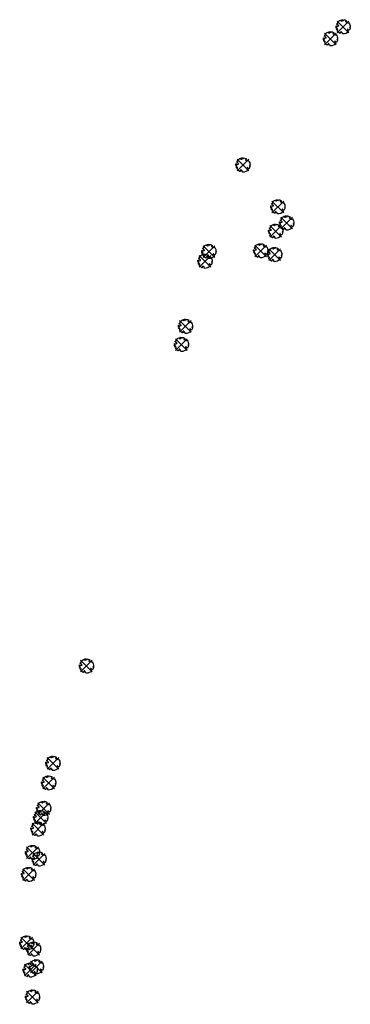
# Model space of a CAD drawing. Header units: metres. Extents: x 184519 to 186355, y 347117 to 349068.
# Tile 1 of 3: x 184519 to 184754, y 347117 to 347817. Entities that reach past the tile are written whole.
import ezdxf

# ---------------------------------------------------------------- set-up
doc = ezdxf.new("R2010")
doc.units = ezdxf.units.M
doc.layers.add('V-WA-GR-BOOM-S', color=10, linetype='Continuous', lineweight=25)

# ---------------------------------------------------------------- blocks, each defined once
blk = doc.blocks.new('V-SGR-BOOM_05')
at = {"lineweight": -3}
for p, q in [((-4.15, 4.15), (4.15, -4.15)), ((4.15, 4.15), (-4.15, -4.15))]:
    blk.add_line(p, q, dxfattribs=at)
blk.add_lwpolyline([(0.43, 4.71), (0.44, 4.72), (0.45, 4.73), (0.46, 4.74), (0.47, 4.75), (0.47, 4.75), (0.48, 4.76), (0.49, 4.77), (0.49, 4.78), (0.5, 4.79), (0.51, 4.8), (0.51, 4.82), (0.52, 4.84), (0.52, 4.86), (0.51, 4.88), (0.51, 4.92), (0.48, 5.03, -0.52938), (0.53, 5.1, -0.087139), (2.22, 4.62, -0.372341), (2.28, 4.47), (2.35, 4.12), (2.18, 3.95), (1.99, 3.99), (1.77, 3.82), (1.85, 3.6), (2.09, 3.53), (2.71, 3.67), (2.86, 3.59), (2.85, 3.45), (2.71, 3.36), (2.58, 2.94), (2.74, 2.67), (3.17, 3.35, -0.504641), (3.41, 3.14, 0.331948), (3.54, 2.92, 0.282008), (3.99, 3), (3.96, 2.99, -0.512156), (4.16, 2.98, -0.16076), (5.09, -0.06), (4.98, -0.17), (4.98, -0.29), (4.86, -0.31), (4.88, -0.44), (4.7, -0.38), (4.64, -0.52), (4.86, -0.67), (4.93, -0.72), (5.05, -0.6, -0.106371), (4.34, -2.61), (3.71, -2.2), (3.59, -2.28), (3.51, -1.94), (3.29, -1.67), (3.02, -1.68), (3.03, -1.99), (2.83, -2.68), (2.86, -2.81), (3.01, -2.83), (3.93, -3.18, -0.236298), (-0.23, -5.01, 0.159625), (-0.35, -4.77, 0.350802), (-0.31, -4.53, -0.504641), (-0.6, -4.39), (-0.53, -4.17), (-0.65, -3.96), (-0.8, -3.98), (-0.82, -4.14), (-0.94, -4.21), (-1.08, -4.11), (-1.2, -3.47), (-1.29, -3.38), (-1.52, -3.39), (-1.59, -3.66), (-1.68, -3.69), (-1.77, -3.92), (-2, -3.8, 0.733583), (-1.92, -3.97, -0.861625), (-1.87, -4.13, 0.279978), (-2.04, -4.39), (-2.04, -4.4, -0.827056), (-2.21, -4.58, -0.116774), (-4.15, -2.56), (-4.11, -2.55), (-4.08, -2.54), (-4.06, -2.53), (-4.04, -2.52), (-4.02, -2.51), (-4.01, -2.5), (-4, -2.49), (-3.77, -2.18), (-3.76, -2.17), (-3.76, -2.16), (-3.75, -2.15), (-3.75, -2.14), (-3.75, -2.13), (-3.74, -2.12), (-3.74, -2.11), (-3.74, -2.1), (-3.73, -2.09), (-3.72, -2.07), (-3.71, -2.06), (-3.71, -2.04), (-3.7, -2.02), (-3.69, -2.01), (-3.68, -1.99), (-3.68, -1.97), (-3.67, -1.96), (-3.67, -1.94), (-3.67, -1.93), (-3.67, -1.92), (-3.67, -1.9), (-3.67, -1.89), (-3.67, -1.88), (-3.68, -1.88), (-3.68, -1.87), (-3.69, -1.87), (-3.7, -1.87), (-3.71, -1.87), (-3.72, -1.87), (-3.73, -1.86), (-3.74, -1.86), (-3.75, -1.86), (-3.76, -1.86), (-3.78, -1.85), (-3.79, -1.84), (-3.8, -1.83), (-3.81, -1.83), (-3.83, -1.82), (-3.84, -1.81), (-3.85, -1.8), (-3.87, -1.78), (-3.88, -1.77), (-3.89, -1.76), (-3.91, -1.75), (-4.15, -2.03), (-4.16, -2.01), (-4.17, -2), (-4.18, -1.98), (-4.19, -1.97), (-4.2, -1.95), (-4.22, -1.94), (-4.24, -1.93), (-4.27, -1.92), (-4.32, -1.93), (-4.38, -1.94), (-4.46, -1.97, -0.040997), (-4.79, -1.03), (-4.62, -1.06), (-4.46, -1.16), (-4.38, -1.08), (-4.28, -0.93), (-4.38, -0.78), (-4.32, -0.57), (-4.52, -0.55), (-4.65, -0.42), (-4.89, -0.58, -0.05814), (-4.99, 0.83), (-4.85, 0.8), (-4.3, 0.36), (-4.06, 0.45), (-3.13, 0.69), (-3.05, 1), (-3.41, 1.14), (-3.46, 1.26), (-4.12, 1.58), (-4.14, 1.77), (-4.36, 1.96), (-4.45, 2.14), (-4.3, 2.38), (-3.96, 2.43), (-3.65, 2.63), (-3.65, 2.84), (-3.84, 3.07), (-3.79, 3.16), (-3.86, 3.31, -0.13428), (-1.66, 4.83, -0.541727), (-1.6, 4.78), (-1.61, 4.64), (-1.61, 4.56), (-1.6, 4.51), (-1.58, 4.46), (-1.56, 4.43), (-1.53, 4.41), (-1.51, 4.39), (-1.49, 4.38), (-1.47, 4.36), (-1.45, 4.34), (-1.43, 4.32), (-1.41, 4.31), (-1.4, 4.3), (-1.38, 4.28), (-1.36, 4.28), (-1.35, 4.27), (-1.33, 4.27), (-1.31, 4.28), (-1.29, 4.28), (-1.27, 4.29), (-1.25, 4.31), (-1.23, 4.32), (-1.21, 4.33), (-1.19, 4.34), (-1.17, 4.34), (-1.15, 4.35), (-1.13, 4.35), (-1.11, 4.35), (-1.09, 4.36), (-1.07, 4.36), (-1.05, 4.36), (-1.03, 4.37), (-1.01, 4.38), (-1, 4.39), (-0.99, 4.41), (-0.97, 4.42), (-0.96, 4.32), (-0.94, 4.3), (-0.83, 4.12), (-0.61, 4), (-0.93, 4.51), (-0.92, 4.52), (-0.92, 4.54), (-0.92, 4.55), (-0.92, 4.57), (-0.92, 4.58), (-0.93, 4.6), (-0.94, 4.61), (-0.95, 4.63), (-0.97, 4.65), (-0.99, 4.67), (-1.02, 4.69), (-1.05, 4.72), (-1.08, 4.75), (-1.12, 4.79), (-1.2, 4.9, -0.543104), (-1.17, 4.98, -0.046766), (-0.23, 5.12, -0.385168), (-0.18, 5.07), (-0.15, 4.88), (-0.14, 4.82), (-0.12, 4.78), (-0.1, 4.75), (-0.09, 4.74), (-0.07, 4.73), (-0.05, 4.73), (-0.03, 4.73), (-0.01, 4.72), (0.01, 4.72), (0.03, 4.72), (0.04, 4.71), (0.06, 4.7), (0.08, 4.7), (0.09, 4.69), (0.11, 4.68), (0.12, 4.67), (0.14, 4.67), (0.15, 4.66), (0.17, 4.65), (0.18, 4.65), (0.19, 4.64), (0.2, 4.63), (0.21, 4.62), (0.22, 4.61), (0.23, 4.6), (0.23, 4.59), (0.24, 4.58), (0.24, 4.58), (0.25, 4.57), (0.25, 4.56), (0.26, 4.56), (0.27, 4.56), (0.28, 4.56), (0.29, 4.56), (0.3, 4.57), (0.31, 4.57), (0.32, 4.58), (0.34, 4.59), (0.35, 4.6), (0.36, 4.62), (0.37, 4.63), (0.38, 4.64), (0.39, 4.66), (0.4, 4.67), (0.41, 4.69), (0.42, 4.7)], format="xyb", close=True)
blk.add_circle((0, 0), 0.15)

msp = doc.modelspace()

# ---------------------------------------------------------------- block references
at = {"layer": 'V-WA-GR-BOOM-S'}
for p in [(184748.76, 347811.39), (184739.76, 347802.9), (184677.49, 347713.24), (184702.34, 347683.54), (184700.8, 347666.2), (184708.58, 347672.01), (184690.13, 347652.29), (184653.3, 347651.82), (184700.05, 347649.59), (184650.51, 347644.85), (184636.64, 347598.62), (184633.77, 347585.77), (184566.21, 347357.34), (184542.38, 347288.19), (184539.34, 347274.27), (184535.82, 347256.14), (184533.72, 347249.62), (184531.78, 347241.5), (184527.91, 347224.91), (184532.47, 347220.18), (184525.15, 347209.25), (184523.8, 347160.58), (184528.66, 347156.26), (184530.66, 347143.69), (184526.26, 347141.35), (184527.85, 347122.18)]:
    msp.add_blockref('V-SGR-BOOM_05', p, dxfattribs=at)

doc.saveas('drawing.dxf')
